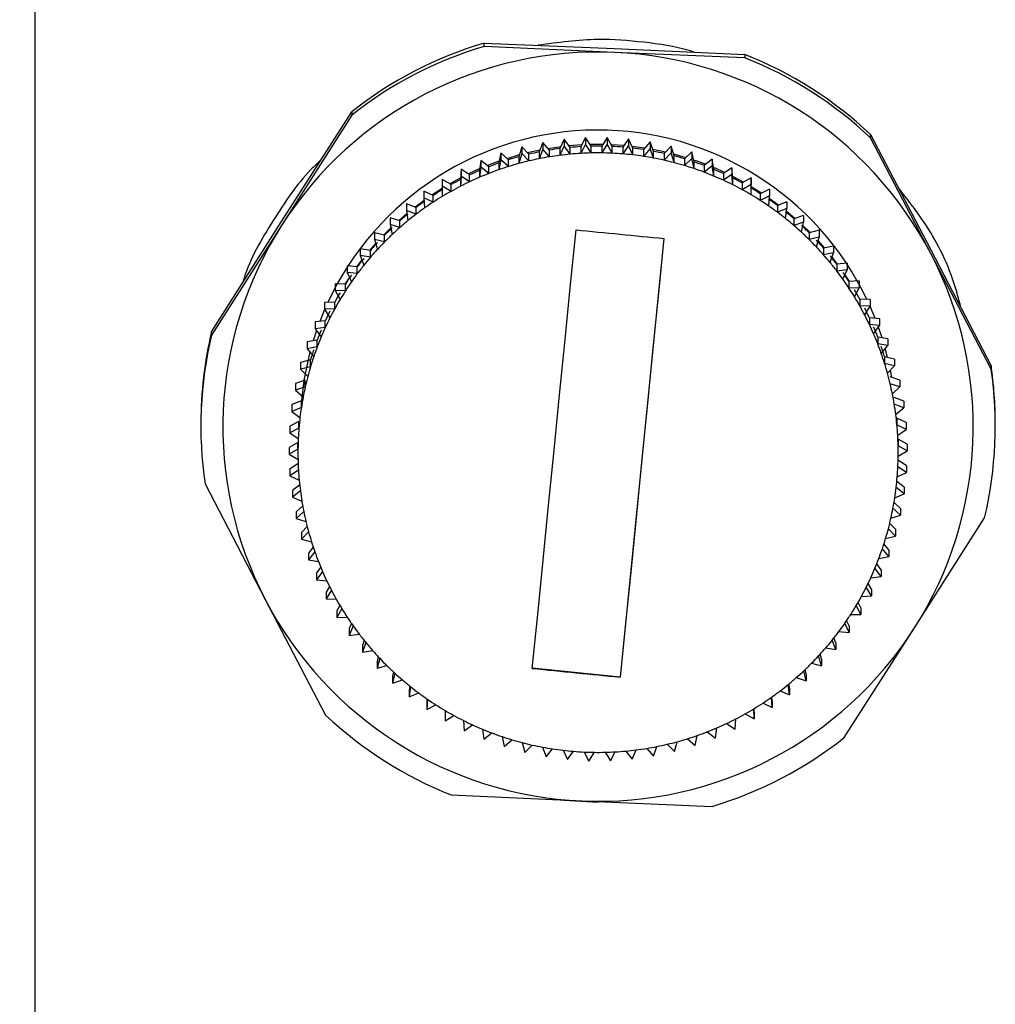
# Model space of a CAD drawing. Header units: millimetres. Extents: x 0 to 210, y 0 to 148.
# Tile 15 of 52: x 36.26 to 39.95, y 109.2 to 112.92. Entities that reach past the tile are written whole.
import ezdxf

# ---------------------------------------------------------------- set-up
doc = ezdxf.new("R2010")
doc.units = ezdxf.units.MM
doc.header["$LTSCALE"] = 0.5
doc.layers.add('FORMAT', color=7, linetype='Continuous')
doc.styles.add('SLDTEXTSTYLE0', font='TXT', dxfattribs={"width": 0.605})
doc.dimstyles.new('SLDDIMSTYLE4', dxfattribs={"dimtxt": 1.284159, "dimasz": 1.651, "dimexe": 0, "dimexo": 0.0625, "dimgap": 0.32104, "dimtad": 1, "dimdec": 1, "dimlfac": 6, "dimrnd": 1e-09, "dimzin": 12, "dimdsep": 46, "dimtxsty": 'SLDTEXTSTYLE0', "dimblk2": 'DOT', "dimsah": 1, "dimcen": 0.09, "dimadec": 0, "dimazin": 3, "dimtfac": 1, "dimtdec": 1, "dimtmove": 0, "dimatfit": 0, "dimfxl": 0, "dimfrac": 2, "dimtolj": 1, "dimtzin": 12, "dimarcsym": 0})
doc.dimstyles.new('SLDDIMSTYLE5', dxfattribs={"dimtxt": 1.284159, "dimasz": 0.508, "dimexe": 0, "dimexo": 0.0625, "dimgap": 0.32104, "dimtad": 1, "dimdec": 1, "dimlfac": 6, "dimrnd": 1e-09, "dimzin": 12, "dimdsep": 46, "dimtxsty": 'SLDTEXTSTYLE0', "dimblk1": 'DOT', "dimsah": 1, "dimcen": 0.09, "dimadec": 0, "dimazin": 3, "dimtfac": 1, "dimtdec": 1, "dimtmove": 0, "dimatfit": 0, "dimldrblk": 'DOT', "dimfxl": 0, "dimfrac": 2, "dimtolj": 1, "dimtzin": 12, "dimarcsym": 0})

# ---------------------------------------------------------------- blocks, each defined once
blk = doc.blocks.new('_Dot')
at = {"color": 0, "linetype": 'ByBlock', "lineweight": -2}
blk.add_line((-0.5, 0), (-1, 0), dxfattribs=at)
at = {"color": 0, "linetype": 'ByBlock', "const_width": 0.5}
blk.add_lwpolyline([(-0.25, 0, 1), (0.25, 0, 1)], format="xyb", close=True, dxfattribs=at)
blk = doc.blocks.new('_D_5')
at = {"layer": 'FORMAT'}
for p, q in [((23.8486, 128.4566), (23.4076, 128.4566)), ((23.4076, 128.4566), (23.4076, 126.4845)), ((28.2583, 128.4566), (28.6993, 128.4566)), ((28.6993, 128.4566), (28.6993, 126.4845)), ((30.7369, 106.9112), (30.7369, 126.6905)), ((36.3202, 106.9112), (36.3202, 126.6905)), ((23.4076, 126.4845), (23.8486, 126.4845)), ((28.6993, 126.4845), (28.2583, 126.4845)), ((30.7369, 126.1905), (22.4767, 126.1905)), ((30.7369, 126.1905), (36.3202, 126.1905)), ((36.3202, 126.1905), (39.4952, 126.1905))]:
    blk.add_line(p, q, dxfattribs=at)
blk.add_solid([(30.7369, 126.1905), (29.0859, 126.4445), (29.0859, 125.9365)], dxfattribs=at)
at = {"layer": 'FORMAT', "xscale": 0.508, "yscale": 0.508, "rotation": 180.0000000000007}
blk.add_blockref('_Dot', (36.3202, 126.1905, 15.8157), dxfattribs=at)
at = {"layer": 'FORMAT', "char_height": 1.32292, "attachment_point": 1, "style": 'SLDTEXTSTYLE0'}
for s, insert in [('33,5', (24.3385, 130.4559)), ('1,319', (23.8486, 128.1898))]:
    blk.add_mtext(s, dxfattribs=dict(at, insert=insert))
blk = doc.blocks.new('_D_6')
at = {"layer": 'FORMAT'}
for p, q in [((44.5494, 128.4566), (44.1085, 128.4566)), ((44.1085, 128.4566), (44.1085, 126.4845)), ((48.9592, 128.4566), (49.4001, 128.4566)), ((49.4001, 128.4566), (49.4001, 126.4845)), ((36.3202, 106.9112), (36.3202, 126.6905)), ((41.9035, 106.9112), (41.9035, 126.6905)), ((44.1085, 126.4845), (44.5494, 126.4845)), ((49.4001, 126.4845), (48.9592, 126.4845)), ((36.3202, 126.1905), (33.1452, 126.1905)), ((36.3202, 126.1905), (41.9035, 126.1905)), ((41.9035, 126.1905), (50.3311, 126.1905))]:
    blk.add_line(p, q, dxfattribs=at)
blk.add_solid([(41.9035, 126.1905), (43.5545, 125.9365), (43.5545, 126.4445)], dxfattribs=at)
at = {"layer": 'FORMAT', "xscale": 0.508, "yscale": 0.508}
blk.add_blockref('_Dot', (36.3202, 126.1905, 15.8157), dxfattribs=at)
at = {"layer": 'FORMAT', "char_height": 1.32292, "attachment_point": 1, "style": 'SLDTEXTSTYLE0'}
for s, insert in [('33,5', (45.0394, 130.4559)), ('1,319', (44.5494, 128.1898))]:
    blk.add_mtext(s, dxfattribs=dict(at, insert=insert))

msp = doc.modelspace()

# ---------------------------------------------------------------- linework, layer by layer
at = {"color": 7, "linetype": 'Continuous', "lineweight": 25}
for p, q in [((38.014452, 112.821556), (38.014452, 112.834148)), ((38.014452, 112.834148), (38.506989, 112.813638)), ((38.506989, 112.799098), (38.014452, 112.821556)), ((38.506989, 112.813638), (38.999527, 112.791179)), ((38.999527, 112.778588), (38.506989, 112.799098)), ((38.999527, 112.791179), (38.999527, 112.778588)), ((37.250391, 112.160116), (37.515283, 112.574544)), ((37.515283, 112.561952), (37.250391, 112.145577)), ((37.515283, 112.574544), (37.515283, 112.561952)), ((39.474149, 112.476508), (39.474149, 112.4891)), ((39.474149, 112.4891), (39.701794, 112.053188)), ((38.236245, 112.459138), (38.223217, 112.422752)), ((38.236245, 112.459138), (38.236245, 112.433693)), ((38.261272, 112.429673), (38.236245, 112.459138)), ((38.31682, 112.470906), (38.301284, 112.435517)), ((38.31682, 112.445462), (38.301284, 112.410072)), ((38.31682, 112.470906), (38.31682, 112.445462)), ((38.339729, 112.439769), (38.31682, 112.470906)), ((38.339729, 112.414324), (38.31682, 112.445462)), ((38.334486, 112.446895), (38.384193, 112.450697)), ((38.398022, 112.477031), (38.380052, 112.44281)), ((38.398022, 112.451586), (38.380052, 112.417366)), ((38.380052, 112.44281), (38.380052, 112.417366)), ((38.398022, 112.477031), (38.398022, 112.451586)), ((38.418701, 112.444373), (38.398022, 112.477031)), ((38.418701, 112.418928), (38.398022, 112.451586)), ((38.413924, 112.451916), (38.463832, 112.452196)), ((38.418701, 112.418928), (38.418701, 112.444373)), ((38.479452, 112.477481), (38.459137, 112.444597)), ((38.479452, 112.452037), (38.459137, 112.419152)), ((38.459137, 112.444597), (38.459137, 112.419152)), ((38.479452, 112.477481), (38.479452, 112.452037)), ((38.497801, 112.443462), (38.479452, 112.477481)), ((38.497801, 112.418017), (38.479452, 112.452037)), ((38.493567, 112.451311), (38.543329, 112.448066)), ((38.497801, 112.418017), (38.497801, 112.443462)), ((38.560717, 112.472256), (38.538154, 112.440867)), ((38.560717, 112.446811), (38.538154, 112.415422)), ((38.560717, 112.472256), (38.560717, 112.446811)), ((38.576645, 112.437041), (38.560717, 112.472256)), ((38.576645, 112.411596), (38.560717, 112.446811)), ((38.573012, 112.445073), (38.622282, 112.438339)), ((38.641418, 112.46138), (38.616719, 112.43164)), ((38.641418, 112.46138), (38.641418, 112.435935)), ((38.654848, 112.42514), (38.641418, 112.46138)), ((38.721163, 112.444906), (38.694448, 112.41696)), ((38.721163, 112.444906), (38.721163, 112.419462)), ((38.732031, 112.407819), (38.721163, 112.444906)), ((39.701794, 112.038648), (39.474149, 112.476508)), ((38.078535, 112.418925), (38.070703, 112.381082)), ((38.078535, 112.418925), (38.078535, 112.393481)), ((38.107423, 112.393227), (38.078535, 112.418925)), ((38.101402, 112.398584), (38.148473, 112.412552)), ((38.156687, 112.441783), (38.146231, 112.404577)), ((38.156687, 112.416338), (38.146231, 112.379133)), ((38.156687, 112.441783), (38.156687, 112.416338)), ((38.183711, 112.414134), (38.156687, 112.441783)), ((38.183711, 112.388689), (38.156687, 112.416338)), ((38.177831, 112.420149), (38.22611, 112.430832)), ((38.183711, 112.388689), (38.183711, 112.414134)), ((38.236245, 112.433693), (38.223217, 112.397307)), ((38.223217, 112.422752), (38.223217, 112.397307)), ((38.261272, 112.404228), (38.236245, 112.433693)), ((38.261272, 112.404228), (38.261272, 112.429673)), ((38.301284, 112.435517), (38.301284, 112.410072)), ((38.339729, 112.414324), (38.339729, 112.439769)), ((38.538154, 112.440867), (38.538154, 112.415422)), ((38.576645, 112.411596), (38.576645, 112.437041)), ((38.641418, 112.435935), (38.616719, 112.406195)), ((38.616719, 112.43164), (38.616719, 112.406195)), ((38.654848, 112.399696), (38.641418, 112.435935)), ((38.651852, 112.433225), (38.700293, 112.423075)), ((38.654848, 112.399696), (38.654848, 112.42514)), ((38.721163, 112.419462), (38.694448, 112.391515)), ((38.694448, 112.41696), (38.694448, 112.391515)), ((38.732031, 112.382374), (38.721163, 112.419462)), ((38.729686, 112.41582), (38.77697, 112.402364)), ((38.732031, 112.382374), (38.732031, 112.407819)), ((38.799564, 112.422915), (38.770962, 112.396899)), ((38.799564, 112.422915), (38.799564, 112.397471)), ((38.807815, 112.385161), (38.799564, 112.422915)), ((38.002169, 112.390678), (37.996998, 112.352381)), ((38.002169, 112.390678), (38.002169, 112.365233)), ((38.032781, 112.367055), (38.002169, 112.390678)), ((38.078535, 112.393481), (38.070703, 112.355638)), ((38.070703, 112.381082), (38.070703, 112.355638)), ((38.107423, 112.367783), (38.078535, 112.393481)), ((38.107423, 112.367783), (38.107423, 112.393227)), ((38.146231, 112.404577), (38.146231, 112.379133)), ((38.799564, 112.397471), (38.770962, 112.371454)), ((38.770962, 112.396899), (38.770962, 112.371454)), ((38.807815, 112.359717), (38.799564, 112.397471)), ((38.807815, 112.359717), (38.807815, 112.385161)), ((38.876238, 112.395514), (38.84589, 112.371555)), ((38.84589, 112.371555), (38.84589, 112.34611)), ((38.876238, 112.37007), (38.84589, 112.34611)), ((38.876238, 112.395514), (38.876238, 112.37007)), ((38.881833, 112.357277), (38.876238, 112.395514)), ((38.881833, 112.331832), (38.876238, 112.37007)), ((37.927962, 112.357176), (37.925477, 112.318612)), ((37.927962, 112.331732), (37.925477, 112.293168)), ((37.927962, 112.357176), (37.927962, 112.331732)), ((37.960149, 112.335745), (37.927962, 112.357176)), ((37.960149, 112.3103), (37.927962, 112.331732)), ((37.954242, 112.339678), (37.997991, 112.359734)), ((37.960149, 112.3103), (37.960149, 112.335745)), ((38.002169, 112.365233), (37.996998, 112.326936)), ((37.996998, 112.352381), (37.996998, 112.326936)), ((38.032781, 112.34161), (38.002169, 112.365233)), ((38.032781, 112.34161), (38.032781, 112.367055)), ((38.880747, 112.364699), (38.924801, 112.345099)), ((38.881833, 112.331832), (38.881833, 112.357277)), ((38.950812, 112.362837), (38.918865, 112.34105)), ((38.918865, 112.34105), (38.918865, 112.315606)), ((38.950812, 112.337392), (38.918865, 112.315606)), ((38.950812, 112.362837), (38.950812, 112.337392)), ((38.953724, 112.324303), (38.950812, 112.362837)), ((38.953724, 112.298858), (38.950812, 112.337392)), ((38.9532, 112.331237), (38.995225, 112.30886)), ((37.889879, 112.299449), (37.856274, 112.318585)), ((37.856274, 112.318585), (37.856274, 112.293141)), ((37.884239, 112.302661), (37.925918, 112.325458)), ((37.889879, 112.274005), (37.889879, 112.299449)), ((37.925477, 112.318612), (37.925477, 112.293168)), ((38.953724, 112.298858), (38.953724, 112.324303)), ((39.022923, 112.325041), (38.989533, 112.305534)), ((38.989533, 112.305534), (38.989533, 112.28009)), ((39.022923, 112.299597), (38.989533, 112.28009)), ((39.022923, 112.325041), (39.022923, 112.299597)), ((39.023137, 112.286398), (39.022923, 112.325041)), ((39.023137, 112.260954), (39.022923, 112.299597)), ((37.822315, 112.258345), (37.787456, 112.275093)), ((37.787456, 112.275093), (37.787456, 112.249648)), ((37.817082, 112.260859), (37.856314, 112.286072)), ((37.822315, 112.2329), (37.822315, 112.258345)), ((37.889879, 112.274005), (37.856274, 112.293141)), ((37.856274, 112.293141), (37.856489, 112.254498)), ((39.023137, 112.260954), (39.023137, 112.286398)), ((39.09222, 112.282313), (39.057548, 112.26518)), ((39.057548, 112.26518), (39.057548, 112.239736)), ((39.09222, 112.256868), (39.057548, 112.239736)), ((39.089735, 112.218304), (39.09222, 112.256868)), ((39.09222, 112.282313), (39.09222, 112.256868)), ((37.757786, 112.212632), (37.721842, 112.22691)), ((37.721842, 112.22691), (37.721842, 112.201465)), ((37.753096, 112.214495), (37.78813, 112.240728)), ((37.787456, 112.249648), (37.790368, 112.211114)), ((37.822315, 112.2329), (37.787456, 112.249648)), ((39.091665, 112.248253), (39.127366, 112.222147)), ((39.158364, 112.234859), (39.12258, 112.220185)), ((39.12258, 112.220185), (39.12258, 112.19474)), ((39.158364, 112.234859), (39.158364, 112.209414)), ((37.692589, 112.163813), (37.723439, 112.190556)), ((37.757786, 112.187188), (37.721842, 112.201465)), ((37.721842, 112.201465), (37.727438, 112.163228)), ((37.757786, 112.187188), (37.757786, 112.212632)), ((39.158364, 112.209414), (39.12258, 112.19474)), ((39.153193, 112.171117), (39.158364, 112.209414)), ((39.156934, 112.198828), (39.188444, 112.172133)), ((39.221033, 112.182911), (39.184313, 112.170766)), ((39.221033, 112.182911), (39.221033, 112.157467)), ((36.985498, 111.743741), (37.250391, 112.160116)), ((37.250391, 112.145577), (36.985498, 111.731149)), ((37.696606, 112.162534), (37.659753, 112.174272)), ((37.659753, 112.174272), (37.659753, 112.148827)), ((37.696606, 112.137089), (37.659753, 112.148827)), ((37.659753, 112.148827), (37.668004, 112.111073)), ((37.696606, 112.137089), (37.696606, 112.162534)), ((39.184313, 112.170766), (39.184313, 112.145322)), ((39.221033, 112.157467), (39.184313, 112.145322)), ((39.213201, 112.119623), (39.221033, 112.157467)), ((37.601489, 112.117435), (37.601489, 112.09199)), ((37.639072, 112.108294), (37.601489, 112.117435)), ((37.63585, 112.109077), (37.662592, 112.135834)), ((37.639072, 112.082849), (37.639072, 112.108294)), ((39.218413, 112.144808), (39.2458, 112.118022)), ((39.279923, 112.126723), (39.242444, 112.117166)), ((39.242444, 112.117166), (39.242444, 112.091722)), ((39.279923, 112.126723), (39.279923, 112.101278)), ((37.583145, 112.050572), (37.60592, 112.076869)), ((37.639072, 112.082849), (37.601489, 112.09199)), ((37.601489, 112.09199), (37.612357, 112.054903)), ((38.693558, 112.096036), (38.528528, 110.439139)), ((39.279923, 112.101278), (39.242444, 112.091722)), ((39.269467, 112.064073), (39.279923, 112.101278)), ((39.275769, 112.086496), (39.299161, 112.060095)), ((37.585466, 112.050176), (37.547337, 112.056676)), ((37.547337, 112.056676), (37.547337, 112.031231)), ((37.585466, 112.024732), (37.585466, 112.050176)), ((39.334746, 112.066567), (39.296691, 112.059646)), ((39.296691, 112.059646), (39.296691, 112.034201)), ((39.334746, 112.041122), (39.296691, 112.034201)), ((39.321718, 112.004736), (39.334746, 112.041122)), ((39.334746, 112.066567), (39.334746, 112.041122)), ((39.701794, 112.053188), (39.929439, 111.615328)), ((39.929439, 111.602736), (39.701794, 112.038648)), ((37.534721, 111.988596), (37.553725, 112.013994)), ((37.585466, 112.024732), (37.547337, 112.031231)), ((37.547337, 112.031231), (37.560767, 111.994992)), ((39.328694, 112.024218), (39.34828, 111.998649)), ((39.385236, 112.002737), (39.34679, 111.998485)), ((39.34679, 111.998485), (39.34679, 111.97304)), ((39.385236, 112.002737), (39.385236, 111.977292)), ((37.497558, 111.992291), (37.497558, 111.966846)), ((37.536049, 111.988464), (37.497558, 111.992291)), ((37.536049, 111.96302), (37.497558, 111.966846)), ((37.497558, 111.966846), (37.513486, 111.931631)), ((37.536049, 111.96302), (37.536049, 111.988464)), ((39.385236, 111.977292), (39.34679, 111.97304)), ((39.369699, 111.941903), (39.385236, 111.977292)), ((37.452397, 111.924594), (37.452397, 111.899149)), ((37.49106, 111.923459), (37.452397, 111.924594)), ((37.4908, 111.923467), (37.506281, 111.947561)), ((37.49106, 111.898015), (37.49106, 111.923459)), ((39.376909, 111.958325), (39.39293, 111.933999)), ((39.431145, 111.935544), (39.392496, 111.933981)), ((39.392496, 111.933981), (39.392496, 111.908537)), ((39.431145, 111.935544), (39.431145, 111.910099)), ((37.49106, 111.898015), (37.452397, 111.899149)), ((37.452397, 111.899149), (37.470745, 111.86513)), ((39.431145, 111.910099), (39.392496, 111.908537)), ((39.413175, 111.875879), (39.431145, 111.910099)), ((37.450721, 111.855477), (37.412072, 111.853914)), ((37.412072, 111.853914), (37.412072, 111.82847)), ((37.450721, 111.830032), (37.450721, 111.855477)), ((39.433587, 111.86645), (39.433587, 111.841005)), ((39.472251, 111.865315), (39.433587, 111.86645)), ((39.472251, 111.865315), (39.472251, 111.83987)), ((37.450721, 111.830032), (37.412072, 111.82847)), ((37.412072, 111.82847), (37.432751, 111.795812)), ((39.472251, 111.83987), (39.433587, 111.841005)), ((39.451936, 111.806986), (39.472251, 111.83987)), ((39.491663, 111.794052), (39.472251, 111.840164)), ((37.415226, 111.784849), (37.37678, 111.780597)), ((37.37678, 111.780597), (37.37678, 111.755152)), ((37.415226, 111.759405), (37.415226, 111.784849)), ((39.469863, 111.796219), (39.469863, 111.770774)), ((39.508353, 111.792393), (39.469863, 111.796219)), ((39.508353, 111.792393), (39.508353, 111.766948)), ((36.985498, 111.731149), (36.985498, 111.743741)), ((37.381803, 111.748325), (37.369036, 111.709062)), ((37.415226, 111.759405), (37.37678, 111.755152)), ((37.37678, 111.755152), (37.399689, 111.724015)), ((39.508353, 111.766948), (39.469863, 111.770774)), ((39.485791, 111.735559), (39.508353, 111.766948)), ((39.517701, 111.720809), (39.504107, 111.76104)), ((37.384749, 111.71192), (37.346694, 111.704999)), ((37.346694, 111.704999), (37.346694, 111.679554)), ((37.384749, 111.686475), (37.384749, 111.71192)), ((39.501147, 111.723631), (39.501147, 111.698187)), ((39.539276, 111.717132), (39.501147, 111.723631)), ((39.539276, 111.717132), (39.539276, 111.691687)), ((37.384749, 111.686475), (37.346694, 111.679554)), ((37.346694, 111.679554), (37.371721, 111.650089)), ((39.539276, 111.691687), (39.501147, 111.698187)), ((39.514577, 111.661947), (39.539276, 111.691687)), ((39.538522, 111.646307), (39.529736, 111.680199)), ((37.359438, 111.637044), (37.321959, 111.627488)), ((37.321959, 111.627488), (37.321959, 111.602043)), ((37.359438, 111.611599), (37.359438, 111.637044)), ((39.527286, 111.64904), (39.527286, 111.623596)), ((39.564869, 111.639899), (39.527286, 111.64904)), ((39.564869, 111.639899), (39.564869, 111.614455)), ((37.359438, 111.611599), (37.321959, 111.602043)), ((37.321959, 111.602043), (37.348983, 111.574394)), ((39.564869, 111.614455), (39.527286, 111.623596)), ((39.538153, 111.586508), (39.564869, 111.614455)), ((39.929439, 111.615328), (39.929439, 111.602736)), ((37.339418, 111.560587), (37.302697, 111.548442)), ((37.339418, 111.535142), (37.339418, 111.560587)), ((39.585006, 111.561071), (39.548153, 111.572809)), ((39.585006, 111.561071), (39.585006, 111.535627)), ((37.302697, 111.548442), (37.302697, 111.522997)), ((37.339418, 111.535142), (37.302697, 111.522997)), ((37.302697, 111.522997), (37.331585, 111.497299)), ((39.585006, 111.535627), (39.548153, 111.547365)), ((39.556405, 111.50961), (39.585006, 111.535627)), ((37.324784, 111.482921), (37.289001, 111.468246)), ((37.324784, 111.457476), (37.324784, 111.482921)), ((39.599591, 111.481032), (39.563647, 111.49531)), ((39.599591, 111.481032), (39.599591, 111.455588)), ((37.289001, 111.468246), (37.289001, 111.442801)), ((37.324784, 111.457476), (37.289001, 111.442801)), ((37.289001, 111.442801), (37.319613, 111.419179)), ((39.599591, 111.455588), (39.563647, 111.469865)), ((39.569242, 111.431628), (39.599591, 111.455588)), ((37.315609, 111.404424), (37.280938, 111.387291)), ((37.315609, 111.378979), (37.315609, 111.404424)), ((39.573692, 111.416919), (39.573692, 111.391475)), ((39.608551, 111.400172), (39.573692, 111.416919)), ((36.945195, 111.398692), (36.945195, 111.386101)), ((37.280938, 111.387291), (37.280938, 111.361847)), ((37.315609, 111.378979), (37.280938, 111.361847)), ((39.608551, 111.374727), (39.573692, 111.391475)), ((39.576604, 111.352941), (39.608551, 111.374727)), ((39.608551, 111.400172), (39.608551, 111.374727)), ((37.280938, 111.361847), (37.313124, 111.340415)), ((39.578239, 111.33802), (39.578239, 111.312575)), ((39.611844, 111.318883), (39.578239, 111.33802)), ((37.311937, 111.325479), (37.278546, 111.305972)), ((37.278546, 111.305972), (37.278546, 111.280527)), ((37.311937, 111.300034), (37.278546, 111.280527)), ((37.311937, 111.300034), (37.311937, 111.325479)), ((39.611844, 111.293439), (39.578239, 111.312575)), ((39.578453, 111.273932), (39.611844, 111.293439)), ((39.611844, 111.318883), (39.611844, 111.293439)), ((37.278546, 111.280527), (37.312151, 111.261391)), ((39.609453, 111.237564), (39.578167, 111.258395)), ((37.312616, 111.245672), (37.281839, 111.224684)), ((37.281839, 111.224684), (37.281839, 111.199239)), ((37.313786, 111.221025), (37.281839, 111.199239)), ((39.609453, 111.212119), (39.577266, 111.233551)), ((39.609453, 111.237564), (39.609453, 111.212119)), ((37.281839, 111.199239), (37.316698, 111.182491)), ((39.60139, 111.156609), (39.573294, 111.178289)), ((39.574781, 111.194987), (39.609453, 111.212119)), ((36.960951, 111.169465), (37.188596, 110.731605)), ((37.318392, 111.165607), (37.290799, 111.143823)), ((37.290799, 111.143823), (37.290799, 111.118378)), ((37.321148, 111.142338), (37.290799, 111.118378)), ((39.60139, 111.131164), (39.570777, 111.154787)), ((39.60139, 111.156609), (39.60139, 111.131164)), ((37.290799, 111.118378), (37.326743, 111.104101)), ((39.565606, 111.11649), (39.60139, 111.131164)), ((37.329852, 111.086041), (37.305384, 111.063784)), ((39.587693, 111.050969), (39.558805, 111.076667)), ((39.587693, 111.076413), (39.562735, 111.098616)), ((39.587693, 111.076413), (39.587693, 111.050969)), ((37.333985, 111.064355), (37.305384, 111.038339)), ((37.305384, 111.063784), (37.305384, 111.038339)), ((37.305384, 111.038339), (37.342237, 111.026601)), ((39.550973, 111.038824), (39.587693, 111.050969)), ((39.64, 110.624677), (39.904892, 111.041052)), ((37.346961, 111.007383), (37.325522, 110.984956)), ((39.568431, 110.971923), (39.541408, 110.999572)), ((39.568431, 110.997367), (39.546519, 111.019787)), ((39.568431, 110.997367), (39.568431, 110.971923)), ((37.352237, 110.987457), (37.325522, 110.959511)), ((37.325522, 110.984956), (37.325522, 110.959511)), ((37.325522, 110.959511), (37.363104, 110.95037)), ((39.530952, 110.962367), (39.568431, 110.971923)), ((37.369651, 110.930043), (37.351114, 110.907723)), ((39.543697, 110.894412), (39.518669, 110.923877)), ((39.543697, 110.919857), (39.524709, 110.942211)), ((39.543697, 110.919857), (39.543697, 110.894412)), ((37.375813, 110.912019), (37.351114, 110.882279)), ((37.351114, 110.907723), (37.351114, 110.882279)), ((37.351114, 110.882279), (37.389244, 110.875779)), ((39.505641, 110.887491), (39.543697, 110.894412)), ((37.397825, 110.854428), (37.382037, 110.832463)), ((39.51361, 110.818814), (39.490701, 110.849951)), ((39.51361, 110.844258), (39.497397, 110.866295)), ((39.51361, 110.844258), (39.51361, 110.818814)), ((37.404599, 110.838407), (37.382037, 110.807018)), ((37.382037, 110.832463), (37.382037, 110.807018)), ((37.382037, 110.807018), (37.420527, 110.803192)), ((39.475164, 110.814561), (39.51361, 110.818814)), ((37.431356, 110.780934), (37.418139, 110.75954)), ((39.478319, 110.745496), (39.45764, 110.778154)), ((39.478319, 110.770941), (39.464707, 110.792438)), ((39.478319, 110.770941), (39.478319, 110.745496)), ((37.438455, 110.76698), (37.418139, 110.734096)), ((37.418139, 110.75954), (37.418139, 110.734096)), ((37.418139, 110.734096), (37.456803, 110.732961)), ((39.43967, 110.743933), (39.478319, 110.745496)), ((37.188596, 110.731605), (37.416242, 110.295693)), ((37.470083, 110.70995), (37.459245, 110.689311)), ((37.477215, 110.698087), (37.459245, 110.663867)), ((39.437994, 110.674817), (39.419645, 110.708836)), ((39.437994, 110.700261), (39.426792, 110.721031)), ((39.437994, 110.700261), (39.437994, 110.674817)), ((37.459245, 110.689311), (37.459245, 110.663867)), ((37.459245, 110.663867), (37.497894, 110.665429)), ((39.39933, 110.675951), (39.437994, 110.674817)), ((37.51382, 110.641855), (37.505155, 110.622118)), ((37.520692, 110.632063), (37.505155, 110.596674)), ((37.505155, 110.622118), (37.505155, 110.596674)), ((39.375107, 110.210249), (39.64, 110.624677)), ((39.392832, 110.60712), (39.376904, 110.642335)), ((39.392832, 110.632564), (39.383837, 110.652452)), ((39.392832, 110.632564), (39.392832, 110.60712)), ((37.505155, 110.596674), (37.5436, 110.600926)), ((39.343054, 110.568179), (39.336054, 110.587067)), ((39.354342, 110.610946), (39.392832, 110.60712)), ((37.562347, 110.577009), (37.555644, 110.558288)), ((37.568672, 110.56923), (37.555644, 110.532844)), ((37.555644, 110.558288), (37.555644, 110.532844)), ((39.304924, 110.549234), (39.343054, 110.542735)), ((39.343054, 110.542735), (39.329623, 110.578974)), ((39.343054, 110.568179), (39.343054, 110.542735)), ((37.555644, 110.532844), (37.593699, 110.539765)), ((37.615421, 110.51576), (37.610467, 110.498133)), ((37.620923, 110.509893), (37.610467, 110.472688)), ((39.288901, 110.481976), (39.278033, 110.519063)), ((39.288901, 110.507421), (39.283684, 110.525225)), ((37.610467, 110.498133), (37.610467, 110.472688)), ((37.610467, 110.472688), (37.647946, 110.482244)), ((38.528528, 110.439139), (38.196832, 110.472114)), ((39.251318, 110.491117), (39.288901, 110.481976)), ((39.288901, 110.507421), (39.288901, 110.481976)), ((37.67277, 110.458433), (37.669357, 110.441944)), ((37.677189, 110.454343), (37.669357, 110.416499)), ((37.669357, 110.441944), (37.669357, 110.416499)), ((38.528528, 110.438826), (38.528528, 110.439139)), ((39.193785, 110.436877), (39.230638, 110.425139)), ((39.230638, 110.425139), (39.222386, 110.462893)), ((39.230638, 110.450584), (39.226994, 110.467255)), ((39.230638, 110.450584), (39.230638, 110.425139)), ((37.669357, 110.416499), (37.706078, 110.428644)), ((37.734098, 110.405335), (37.732027, 110.389996)), ((37.737198, 110.402848), (37.732027, 110.364552)), ((39.168548, 110.372501), (39.162953, 110.410738)), ((39.168548, 110.397945), (39.166277, 110.413466)), ((39.168548, 110.397945), (39.168548, 110.372501)), ((37.732027, 110.389996), (37.732027, 110.364552)), ((37.732027, 110.364552), (37.76781, 110.379226)), ((39.102934, 110.324318), (39.100022, 110.362852)), ((39.102934, 110.349763), (39.101847, 110.364145)), ((39.132604, 110.386778), (39.168548, 110.372501)), ((37.799086, 110.356748), (37.798171, 110.342542)), ((37.800655, 110.355662), (37.798171, 110.317098)), ((37.798171, 110.342542), (37.798171, 110.317098)), ((37.798171, 110.317098), (37.832842, 110.33423)), ((39.068075, 110.341066), (39.102934, 110.324318)), ((39.102934, 110.349763), (39.102934, 110.324318)), ((37.867253, 110.313012), (37.867467, 110.274369)), ((37.867467, 110.274369), (37.900858, 110.293876)), ((39.000511, 110.299961), (39.034116, 110.280825)), ((39.034116, 110.280825), (39.033902, 110.319468)), ((39.034116, 110.30627), (39.034042, 110.319554)), ((39.034116, 110.30627), (39.034116, 110.280825)), ((37.936666, 110.275108), (37.939578, 110.236574)), ((37.939578, 110.236574), (37.971525, 110.25836)), ((38.930241, 110.263666), (38.962428, 110.242234)), ((38.962428, 110.242234), (38.964913, 110.280798)), ((38.008557, 110.242133), (38.014152, 110.203896)), ((38.014152, 110.203896), (38.044501, 110.227856)), ((38.082575, 110.214249), (38.090827, 110.176495)), ((38.811855, 110.180485), (38.819688, 110.218328)), ((38.857609, 110.232355), (38.888221, 110.208733)), ((38.888221, 110.208733), (38.893392, 110.24703)), ((38.090827, 110.176495), (38.119428, 110.202511)), ((38.15836, 110.191591), (38.169227, 110.154504)), ((38.169227, 110.154504), (38.195943, 110.18245)), ((38.235542, 110.17427), (38.248973, 110.138031)), ((38.654145, 110.140273), (38.667173, 110.176659)), ((38.70668, 110.185277), (38.733703, 110.157628)), ((38.733703, 110.157628), (38.744159, 110.194833)), ((38.782967, 110.206183), (38.811855, 110.180485)), ((38.248973, 110.138031), (38.273672, 110.167771)), ((38.313746, 110.16237), (38.329674, 110.127155)), ((38.329674, 110.127155), (38.352236, 110.158543)), ((38.392589, 110.155949), (38.410938, 110.121929)), ((38.410938, 110.121929), (38.431253, 110.154814)), ((38.47169, 110.155038), (38.492369, 110.12238)), ((38.492369, 110.12238), (38.510339, 110.1566)), ((38.550661, 110.159641), (38.57357, 110.128504)), ((38.57357, 110.128504), (38.589107, 110.163894)), ((38.629118, 110.169738), (38.654145, 110.140273)), ((37.890864, 109.993613), (38.383401, 109.971155)), ((38.316043, 109.974227), (38.445195, 109.966483)), ((38.383401, 109.971155), (38.875938, 109.950645))]:
    msp.add_line(p, q, dxfattribs=at)
at = {"color": 7, "linetype": 'Continuous', "lineweight": 25, "flags": 128}
for points in [[(38.255656, 112.436284), (38.298353, 112.442735), (38.304818, 112.443566)], [(38.026748, 112.371711), (38.045088, 112.378867), (38.072303, 112.388814)], [(38.806115, 112.392941), (38.814552, 112.390048), (38.85193, 112.376323)], [(39.023102, 112.292722), (39.049657, 112.276334), (39.062856, 112.267803)], [(38.196832, 110.471801), (38.217255, 110.675139), (38.237854, 110.880735), (38.258571, 111.088004), (38.279348, 111.296354), (38.300124, 111.505194), (38.320841, 111.713927), (38.341441, 111.921959), (38.361863, 112.128698)], [(38.693558, 112.095723), (38.673136, 111.888984), (38.652537, 111.680952), (38.631819, 111.472219), (38.611043, 111.26338), (38.590266, 111.055029), (38.569549, 110.847761), (38.54895, 110.642164), (38.528528, 110.438826)], [(37.412615, 111.827612), (37.405831, 111.811601), (37.394249, 111.782529)], [(37.35716, 111.667232), (37.334562, 111.560541), (37.324788, 111.482947)], [(39.554103, 111.570914), (39.550145, 111.592737), (39.549127, 111.597987)]]:
    msp.add_lwpolyline(points, dxfattribs=at)
at = {"color": 7, "linetype": 'Continuous', "lineweight": 25}
for centre, radius, start, end in [((38.444925, 111.396723), 1.500499, 106.671651, 128.283669), ((38.444925, 111.384132), 1.500499, 106.671651, 128.283669), ((38.445005, 111.38342), 1.417035, 87.492956, 147.462365), ((38.445523, 111.383671), 1.41676, 27.535993, 87.513444), ((38.445625, 111.397001), 1.50018, 46.717171, 68.332267), ((38.445625, 111.38441), 1.50018, 46.717171, 68.332267), ((38.445198, 111.380131), 1.125385, 25.558604, 155.073978), ((38.445194, 111.310288), 1.134394, 93.292024, 95.334504), ((38.445195, 111.310269), 1.134413, 89.295826, 91.338285), ((38.445196, 111.310283), 1.134399, 85.299616, 87.34209), ((38.445174, 111.310415), 1.134266, 101.284674, 103.327309), ((38.445189, 111.310337), 1.134345, 97.288282, 99.330822), ((38.445189, 111.284892), 1.134345, 97.288282, 99.330822), ((38.445192, 111.284864), 1.134374, 95.334504, 97.288283), ((38.445194, 111.284843), 1.134394, 93.292024, 95.334504), ((38.445195, 111.28483), 1.134408, 91.338284, 93.292025), ((38.445195, 111.284825), 1.134413, 89.295826, 91.338285), ((38.445195, 111.284828), 1.13441, 87.342089, 89.295827), ((38.445196, 111.284838), 1.134399, 85.299616, 87.34209), ((38.445197, 111.284856), 1.134381, 83.345845, 85.299616), ((38.4452, 111.310327), 1.134355, 81.303318, 83.345847), ((38.4452, 111.284882), 1.134355, 81.303318, 83.345847), ((38.445205, 111.284916), 1.134321, 79.349479, 81.303319), ((38.445213, 111.310401), 1.13428, 77.306863, 79.349481), ((38.445238, 111.310502), 1.134176, 73.310179, 75.352922), ((38.445105, 111.310648), 1.134023, 109.278135, 111.321062), ((38.445147, 111.31052), 1.134157, 105.281269, 107.324035), ((38.445147, 111.285075), 1.134157, 105.281269, 107.324035), ((38.445163, 111.28502), 1.134215, 103.327309, 105.281271), ((38.445174, 111.28497), 1.134266, 101.284674, 103.327309), ((38.445183, 111.284928), 1.134309, 99.330822, 101.284675), ((38.445213, 111.284956), 1.13428, 77.306863, 79.349481), ((38.445224, 111.285003), 1.134232, 75.35292, 77.306863), ((38.445238, 111.285057), 1.134176, 73.310179, 75.352922), ((38.445256, 111.285116), 1.134114, 71.356102, 73.310179), ((38.445277, 111.310626), 1.134046, 69.313204, 71.356103), ((38.445045, 111.310794), 1.133864, 113.275332, 115.318449), ((38.445077, 111.285274), 1.133946, 111.321063, 113.275333), ((38.445105, 111.285203), 1.134023, 109.278135, 111.321062), ((38.445128, 111.285136), 1.134093, 107.324035, 109.278137), ((38.445277, 111.285181), 1.134046, 69.313204, 71.356103), ((38.445304, 111.285251), 1.133971, 67.358962, 69.313203), ((38.445335, 111.31077), 1.133891, 65.315877, 67.358963), ((38.445335, 111.285325), 1.133891, 65.315877, 67.358963), ((38.444965, 111.310955), 1.133685, 117.272914, 119.316247), ((38.445007, 111.285429), 1.133777, 115.31845, 117.272915), ((38.445045, 111.28535), 1.133864, 113.275332, 115.318449), ((38.445371, 111.285403), 1.133805, 63.361444, 65.315877), ((38.445411, 111.310929), 1.133714, 61.318148, 63.361446), ((38.445411, 111.285484), 1.133714, 61.318148, 63.361446), ((38.444866, 111.311125), 1.133488, 121.270928, 123.314498), ((38.444918, 111.285595), 1.133588, 119.316248, 121.27093), ((38.444965, 111.285511), 1.133685, 117.272914, 119.316247), ((38.445457, 111.285568), 1.133619, 59.363501, 61.318147), ((38.445507, 111.311098), 1.13352, 57.319971, 59.363503), ((38.445507, 111.285653), 1.13352, 57.319971, 59.363503), ((38.444747, 111.311299), 1.133278, 125.269414, 127.313237), ((38.444809, 111.285767), 1.133384, 123.314499, 125.269416), ((38.444866, 111.28568), 1.133488, 121.270928, 123.314498), ((38.445563, 111.285739), 1.133417, 55.365092, 57.31997), ((38.445623, 111.311271), 1.133312, 53.321312, 55.365094), ((38.444611, 111.311471), 1.133058, 129.2684, 131.312487), ((38.444681, 111.285941), 1.133169, 127.313238, 129.268402), ((38.444747, 111.285854), 1.133278, 125.269414, 127.313237), ((38.445623, 111.285826), 1.133312, 53.321312, 55.365094), ((38.445688, 111.285913), 1.133203, 51.366187, 53.321311), ((38.445756, 111.311444), 1.133093, 49.322144, 51.366188), ((38.442718, 111.385133), 1.414185, 147.471053, 207.52419), ((38.444611, 111.286026), 1.133058, 129.2684, 131.312487), ((38.445756, 111.285999), 1.133093, 49.322144, 51.366188), ((38.445829, 111.286084), 1.132982, 47.366763, 49.322143), ((38.44446, 111.311637), 1.132833, 133.267908, 135.312265), ((38.44446, 111.286193), 1.132833, 133.267908, 135.312265), ((38.444537, 111.28611), 1.132946, 131.312489, 133.267909), ((47.29144, 200.26733), 88.589818, 264.21493957, 264.4305222), ((38.445905, 111.311611), 1.132869, 45.322451, 47.366765), ((38.445905, 111.286167), 1.132869, 45.322451, 47.366765), ((38.444297, 111.311793), 1.132608, 137.267945, 139.312574), ((38.44438, 111.286272), 1.13272, 135.312266, 137.267947), ((38.445985, 111.286247), 1.132756, 43.36681, 45.322449), ((38.446067, 111.311769), 1.132643, 41.322226, 43.366812), ((38.444297, 111.286348), 1.132608, 137.267945, 139.312574), ((38.446067, 111.286324), 1.132643, 41.322226, 43.366812), ((38.446151, 111.286398), 1.132531, 39.366327, 41.322224), ((38.447672, 111.38512), 1.414185, 327.471053, 27.52419), ((38.444126, 111.311935), 1.132386, 141.268512, 143.313408), ((38.444212, 111.286421), 1.132496, 139.312575, 141.268514), ((38.446236, 111.311913), 1.132421, 37.321474, 39.366328), ((38.446236, 111.286469), 1.132421, 37.321474, 39.366328), ((38.44404, 111.286555), 1.132278, 143.313409, 145.269599), ((38.444126, 111.28649), 1.132386, 141.268512, 143.313408), ((38.446323, 111.286535), 1.132312, 35.365322, 37.321473), ((38.44641, 111.312041), 1.132205, 33.32021, 35.365323), ((38.443953, 111.312059), 1.132172, 145.269598, 147.314751), ((38.443953, 111.286615), 1.132172, 145.269598, 147.314751), ((38.44641, 111.286596), 1.132205, 33.32021, 35.365323), ((38.443781, 111.312166), 1.13197, 149.271182, 151.316578), ((38.443866, 111.28667), 1.132069, 147.314753, 149.271183), ((38.446497, 111.286653), 1.132102, 31.363816, 33.320209), ((38.446582, 111.31215), 1.132001, 29.318458, 31.363817), ((38.443781, 111.286721), 1.13197, 149.271182, 151.316578), ((38.446582, 111.286705), 1.132001, 29.318458, 31.363817), ((38.443617, 111.312252), 1.131785, 153.273232, 155.318852), ((38.443698, 111.286767), 1.131875, 151.316579, 153.273233), ((38.446666, 111.286753), 1.131905, 27.361837, 29.318456), ((38.446748, 111.31224), 1.131813, 25.316252, 27.361838), ((38.443617, 111.286807), 1.131785, 153.273232, 155.318852), ((38.446748, 111.286795), 1.131813, 25.316252, 27.361838), ((38.442407, 111.398689), 1.497212, 166.675693, 179.999876), ((38.443465, 111.312319), 1.131619, 157.27571, 159.32153), ((38.443539, 111.286843), 1.131699, 155.318854, 157.27571), ((38.446827, 111.286832), 1.131726, 23.359425, 25.316251), ((38.446902, 111.312309), 1.131644, 21.313635, 23.359425), ((38.442379, 111.386101), 1.497184, 166.675588, 188.319655), ((38.443465, 111.286874), 1.131619, 157.27571, 159.32153), ((38.446902, 111.286865), 1.131644, 21.313635, 23.359425), ((38.44333, 111.312367), 1.131476, 161.278566, 163.324559), ((38.443395, 111.286901), 1.131544, 159.321531, 161.278567), ((38.446973, 111.286893), 1.131567, 19.356625, 21.313634), ((38.44704, 111.312361), 1.131497, 17.310658, 19.356625), ((38.44704, 111.286916), 1.131497, 17.310658, 19.356625), ((38.44333, 111.286922), 1.131476, 161.278566, 163.324559), ((38.443271, 111.28694), 1.131413, 163.32456, 165.281746), ((38.447101, 111.286935), 1.131432, 15.353493, 17.310657), ((38.448011, 111.3861), 1.497184, 346.675588, 8.319655), ((38.448026, 111.398692), 1.497169, 0.000023, 8.319732), ((38.443217, 111.286954), 1.131358, 165.281746, 167.32788), ((38.447157, 111.28695), 1.131375, 13.307379, 15.353493), ((38.44317, 111.286965), 1.13131, 167.327881, 169.285187), ((38.447206, 111.286962), 1.131324, 11.350089, 13.307378), ((38.44313, 111.286973), 1.131269, 169.285187, 171.331429), ((38.447248, 111.286971), 1.131281, 9.303862, 11.350089), ((38.443097, 111.286978), 1.131235, 171.33143, 173.288822), ((38.447284, 111.286976), 1.131245, 7.34648, 9.303861), ((38.443071, 111.286981), 1.131209, 173.288822, 175.335136), ((38.447312, 111.28698), 1.131216, 5.300175, 7.34648), ((38.443052, 111.286982), 1.131191, 175.335137, 177.29258), ((38.447333, 111.286982), 1.131196, 3.342736, 5.300174), ((38.443042, 111.286983), 1.13118, 177.292581, 179.33893), ((38.447346, 111.286983), 1.131182, 1.29639, 3.342736), ((38.443039, 111.286983), 1.131177, 179.338931, 181.296389), ((38.447351, 111.286983), 1.131177, 359.338931, 1.296389), ((38.443044, 111.286983), 1.131182, 181.29639, 183.342736), ((38.447349, 111.286983), 1.13118, 357.292581, 359.33893), ((38.443057, 111.286984), 1.131196, 183.342736, 185.300174), ((38.447338, 111.286983), 1.131191, 355.335137, 357.29258), ((38.443078, 111.286986), 1.131216, 185.300175, 187.34648), ((38.44732, 111.286985), 1.131209, 353.288822, 355.335136), ((38.443106, 111.286989), 1.131245, 187.34648, 189.303861), ((38.447294, 111.286988), 1.131235, 351.33143, 353.288822), ((38.443142, 111.286995), 1.131281, 189.303862, 191.350089), ((38.44726, 111.286993), 1.131269, 349.285187, 351.331429), ((38.44722, 111.287001), 1.13131, 347.327881, 349.285187), ((38.443185, 111.287004), 1.131324, 191.350089, 193.307378), ((38.447173, 111.287011), 1.131358, 345.281746, 347.32788), ((38.443234, 111.287016), 1.131375, 193.307379, 195.353493), ((38.447119, 111.287026), 1.131413, 343.32456, 345.281746), ((38.443289, 111.287031), 1.131432, 195.353493, 197.310657), ((38.44706, 111.287043), 1.131476, 341.278566, 343.324559), ((38.44335, 111.28705), 1.131497, 197.310658, 199.356625), ((38.446995, 111.287065), 1.131544, 339.321531, 341.278567), ((38.443417, 111.287073), 1.131567, 199.356625, 201.313634), ((38.446925, 111.287092), 1.131619, 337.27571, 339.32153), ((38.443488, 111.287101), 1.131644, 201.313635, 203.359425), ((38.446851, 111.287123), 1.131699, 335.318854, 337.27571), ((38.443564, 111.287134), 1.131726, 203.359425, 205.316251), ((38.446773, 111.287159), 1.131785, 333.273232, 335.318852), ((38.443642, 111.287171), 1.131813, 205.316252, 207.361838), ((38.446692, 111.287199), 1.131875, 331.316579, 333.273233), ((38.443724, 111.287213), 1.131905, 207.361837, 209.318456), ((38.443808, 111.28726), 1.132001, 209.318458, 211.363817), ((38.446609, 111.287245), 1.13197, 329.271182, 331.316578), ((38.444867, 111.386582), 1.41676, 207.535993, 267.513444), ((38.443894, 111.287313), 1.132102, 211.363816, 213.320209), ((38.446524, 111.287296), 1.132069, 327.314753, 329.271183), ((38.44398, 111.28737), 1.132205, 213.32021, 215.365323), ((38.446437, 111.287351), 1.132172, 325.269598, 327.314751), ((38.444067, 111.287431), 1.132312, 215.365322, 217.321473), ((38.445385, 111.386834), 1.417035, 267.492956, 327.462365), ((38.446351, 111.287411), 1.132278, 323.313409, 325.269599), ((38.444154, 111.287497), 1.132421, 217.321474, 219.366328), ((38.446264, 111.287476), 1.132386, 321.268512, 323.313408), ((38.444239, 111.287567), 1.132531, 219.366327, 221.322224), ((38.446093, 111.287618), 1.132608, 317.267945, 319.312574), ((38.446178, 111.287545), 1.132496, 319.312575, 321.268514), ((38.444324, 111.287641), 1.132643, 221.322226, 223.366812), ((38.444405, 111.287719), 1.132756, 223.36681, 225.322449), ((38.446011, 111.287694), 1.13272, 315.312266, 317.267947), ((38.444485, 111.287799), 1.132869, 225.322451, 227.366765), ((47.12641, 198.610433), 88.589818, 264.21493957, 264.4305222), ((38.44593, 111.287773), 1.132833, 313.267908, 315.312265), ((38.444561, 111.287882), 1.132982, 227.366763, 229.322143), ((38.445779, 111.28794), 1.133058, 309.2684, 311.312487), ((38.445853, 111.287855), 1.132946, 311.312489, 313.267909), ((38.444634, 111.287967), 1.133093, 229.322144, 231.366188), ((38.444703, 111.288053), 1.133203, 231.366187, 233.321311), ((38.445709, 111.288025), 1.133169, 307.313238, 309.268402), ((38.444767, 111.288139), 1.133312, 233.321312, 235.365094), ((38.445581, 111.288199), 1.133384, 303.314499, 305.269416), ((38.445643, 111.288112), 1.133278, 305.269414, 307.313237), ((38.444827, 111.288226), 1.133417, 235.365092, 237.31997), ((38.444883, 111.288313), 1.13352, 237.319971, 239.363503), ((38.445525, 111.288286), 1.133488, 301.270928, 303.314498), ((38.444765, 111.387791), 1.50018, 226.717171, 248.332267), ((38.444933, 111.288398), 1.133619, 239.363501, 241.318147), ((38.444979, 111.288482), 1.133714, 241.318148, 243.361446), ((38.445425, 111.288455), 1.133685, 297.272914, 299.316247), ((38.445472, 111.288371), 1.133588, 299.316248, 301.27093), ((38.44502, 111.288563), 1.133805, 243.361444, 245.315877), ((38.445055, 111.28864), 1.133891, 245.315877, 247.358963), ((38.445346, 111.288616), 1.133864, 293.275332, 295.318449), ((38.445383, 111.288537), 1.133777, 295.31845, 297.272915), ((38.445086, 111.288715), 1.133971, 247.358962, 249.313203), ((38.445113, 111.288784), 1.134046, 249.313204, 251.356103), ((38.445135, 111.288849), 1.134114, 251.356102, 253.310179), ((38.445262, 111.288829), 1.134093, 287.324035, 289.278137), ((38.445285, 111.288763), 1.134023, 289.278135, 291.321062), ((38.445313, 111.288692), 1.133946, 291.321063, 293.275333), ((38.445153, 111.288909), 1.134176, 253.310179, 255.352922), ((38.445167, 111.288963), 1.134232, 255.35292, 257.306863), ((38.445177, 111.28901), 1.13428, 257.306863, 259.349481), ((38.445185, 111.28905), 1.134321, 259.349479, 261.303319), ((38.445208, 111.289038), 1.134309, 279.330822, 281.284675), ((38.445216, 111.288995), 1.134266, 281.284674, 283.327309), ((38.445228, 111.288946), 1.134215, 283.327309, 285.281271), ((38.445243, 111.288891), 1.134157, 285.281269, 287.324035), ((38.445466, 111.38807), 1.500499, 286.671651, 308.283669), ((38.44519, 111.289084), 1.134355, 261.303318, 263.345847), ((38.445193, 111.289109), 1.134381, 263.345845, 265.299616), ((38.445195, 111.289128), 1.134399, 265.299616, 267.34209), ((38.445195, 111.289138), 1.13441, 267.342089, 269.295827), ((38.445195, 111.289141), 1.134413, 269.295826, 271.338285), ((38.445195, 111.289136), 1.134408, 271.338284, 273.292025), ((38.445196, 111.289123), 1.134394, 273.292024, 275.334504), ((38.445198, 111.289102), 1.134374, 275.334504, 277.288283), ((38.445202, 111.289074), 1.134345, 277.288282, 279.330822)]:
    msp.add_arc(centre, radius, start, end, dxfattribs=at)
for points, knots in [([(38.808693, 112.799881), (38.802353, 112.801845), (38.740317, 112.821063), (38.618473, 112.838853), (38.426696, 112.854244), (38.293938, 112.83602), (38.218428, 112.825654)], [0, 0, 0, 0, 0.033441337, 0.327223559, 0.617335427, 1, 1, 1, 1]), ([(37.400126, 112.394379), (37.386795, 112.38178), (37.315539, 112.314429), (37.215716, 112.162602), (37.128806, 112.016958), (37.103887, 111.932566), (37.10238, 111.927463)], [0, 0, 0, 0, 0.09853592, 0.52672139, 0.97138282, 1, 1, 1, 1]), ([(39.814914, 111.835608), (39.806925, 111.866755), (39.777473, 111.981577), (39.697722, 112.1361), (39.612192, 112.245362), (39.579877, 112.286643)], [0, 0, 0, 0, 0.18804405, 0.69322383, 1, 1, 1, 1])]:
    msp.add_open_spline(points, degree=3, knots=knots, dxfattribs=at)

# ---------------------------------------------------------------- dimensions: what is measured, and where the dimension line sits
at = {"layer": 'FORMAT'}
for base, p1, p2, dimstyle, picture, middle in [((36.320195, 126.190507), (30.736862, 106.911219), (36.320195, 106.911219), 'SLDDIMSTYLE4', '_D_5', (26.053432, 126.190507)), ((41.903528, 126.190507), (36.320195, 106.911219), (41.903528, 106.911219), 'SLDDIMSTYLE5', '_D_6', (46.754295, 126.190507))]:
    dim = msp.add_linear_dim(base=base, p1=p1, p2=p2, angle=0, dimstyle=dimstyle, dxfattribs=at)
    dim.commit()
    dim.dimension.update_dxf_attribs({"geometry": picture, "text_midpoint": middle, "dimtype": 160})

doc.saveas('drawing.dxf')
